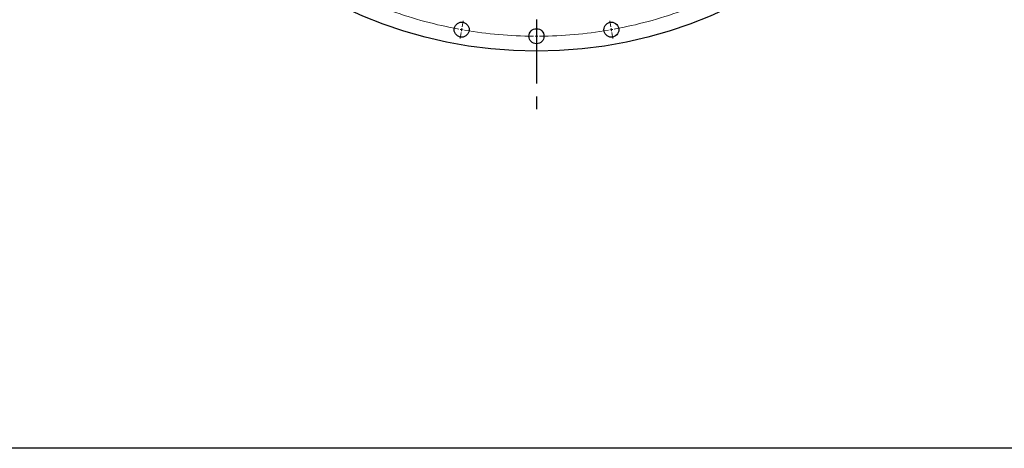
# Model space of a CAD drawing. Header units: millimetres. Extents: x 357 to 9064, y 12136 to 18804.
# Tile 1 of 16: x 1514 to 3222, y 12136 to 12878. Entities that reach past the tile are written whole.
import ezdxf

# ---------------------------------------------------------------- set-up
doc = ezdxf.new("R2010")
doc.units = ezdxf.units.MM
doc.header["$LTSCALE"] = 50
doc.linetypes.add('CENTER', pattern=[10.16, 6.35, -1.27, 1.27, -1.27])

msp = doc.modelspace()

# ---------------------------------------------------------------- linework, layer by layer
at = {"linetype": 'CENTER', "ltscale": 0.35}
msp.add_line((2410.1, 14478.9), (2410.1, 12715.5), dxfattribs=at)
at = {"color": 0, "linetype": 'Continuous', "lineweight": 18}
for p, q in [((2280.3, 12861), (2279.9, 12858.6)), ((2280.3, 12861), (2280.8, 12863.5)), ((2281.2, 12866), (2283, 12876.3)), ((2410.1, 12854.7), (2410.1, 12865.2)), ((2539.1, 12866), (2537.3, 12876.3)), ((2540, 12861), (2539.5, 12863.5)), ((2540, 12861), (2540.4, 12858.6)), ((2279.5, 12856.1), (2277.7, 12845.8)), ((2410.1, 12849.7), (2410.1, 12852.2)), ((2410.1, 12849.7), (2410.1, 12847.2)), ((2410.1, 12844.7), (2410.1, 12834.2)), ((2540.8, 12856.1), (2542.6, 12845.8))]:
    msp.add_line(p, q, dxfattribs=at)
msp.add_lwpolyline([(357.3, 18803.9), (9063.8, 18803.9), (9063.8, 12135.8), (357.3, 12135.8)], close=True)
at = {"color": 7, "linetype": 'Continuous', "lineweight": 25}
for centre, radius in [((2410.1, 13597.2), 773.5), ((2280.3, 12861), 13), ((2410.1, 12849.7), 13), ((2540, 12861), 13)]:
    msp.add_circle(centre, radius, dxfattribs=at)
at = {"color": 0, "linetype": 'Continuous', "lineweight": 18}
for start, end in [(250.3832, 259.6168), (280.3832, 289.6168), (259.8084, 260), (260, 260.1916), (279.8084, 280), (280, 280.1916), (260.3832, 269.6168), (269.8084, 270), (270, 270.1916), (270.3832, 279.6168)]:
    msp.add_arc((2410.1, 13597.2), 747.5, start, end, dxfattribs=at)

doc.saveas('drawing.dxf')
